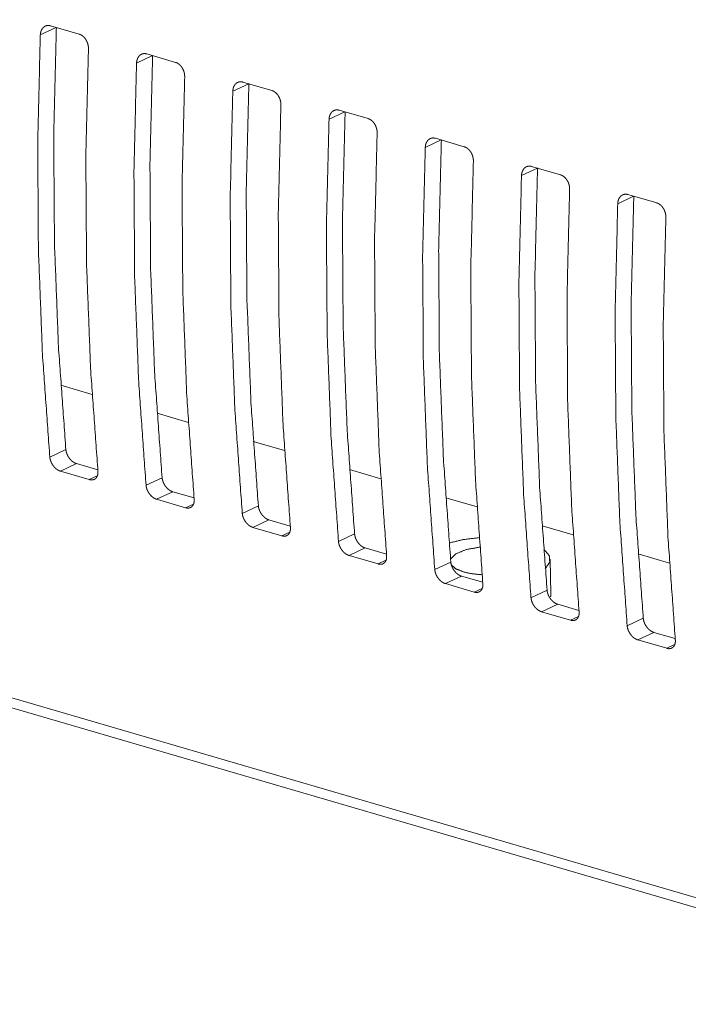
# Model space of a CAD drawing. Header units: millimetres. Extents: x 0 to 2122, y 0 to 1639.
# Tile 76 of 85: x 1498 to 1525, y 1162 to 1201. Entities that reach past the tile are written whole.
import ezdxf

# ---------------------------------------------------------------- set-up
doc = ezdxf.new("R2010")
doc.units = ezdxf.units.MM
doc.layers.add('1', color=7, linetype='Continuous', true_color=0xffffff)

msp = doc.modelspace()

# ---------------------------------------------------------------- linework, layer by layer
at = {"layer": '1', "color": 7, "linetype": 'Continuous', "lineweight": 13}
for p, q in [((1538.079, 1162.453), (1222.579, 1254.697)), ((1222.953, 1254.179), (1538.131, 1162.029)), ((1499.398, 1201.064), (1498.764, 1200.766)), ((1499.168, 1201.131), (1500.322, 1200.794)), ((1503.242, 1199.94), (1502.608, 1199.642)), ((1503.012, 1200.007), (1504.165, 1199.67)), ((1507.086, 1198.816), (1506.452, 1198.518)), ((1506.856, 1198.883), (1508.009, 1198.546)), ((1510.699, 1197.76), (1511.852, 1197.422)), ((1510.929, 1197.692), (1510.295, 1197.394)), ((1514.773, 1196.569), (1514.139, 1196.271)), ((1514.543, 1196.636), (1515.696, 1196.299)), ((1518.616, 1195.445), (1517.982, 1195.147)), ((1518.386, 1195.512), (1519.539, 1195.175)), ((1522.46, 1194.321), (1521.826, 1194.023)), ((1522.23, 1194.388), (1523.383, 1194.051)), ((1499.581, 1186.77), (1500.83, 1186.404)), ((1503.427, 1185.645), (1504.676, 1185.28)), ((1507.27, 1184.521), (1508.519, 1184.156)), ((1499.143, 1183.895), (1499.785, 1184.197)), ((1500.21, 1183.635), (1499.568, 1183.333)), ((1500.21, 1183.635), (1501.06, 1183.387)), ((1499.568, 1183.333), (1500.721, 1182.996)), ((1511.113, 1183.398), (1512.362, 1183.033)), ((1500.721, 1182.996), (1501.035, 1183.144)), ((1502.986, 1182.771), (1503.628, 1183.073)), ((1504.053, 1182.512), (1503.411, 1182.21)), ((1504.053, 1182.512), (1504.904, 1182.263)), ((1503.411, 1182.21), (1504.564, 1181.873)), ((1504.564, 1181.873), (1504.879, 1182.021)), ((1514.956, 1182.274), (1516.205, 1181.909)), ((1506.83, 1181.648), (1507.472, 1181.949)), ((1507.897, 1181.388), (1507.255, 1181.086)), ((1507.897, 1181.388), (1508.747, 1181.139)), ((1507.255, 1181.086), (1508.408, 1180.749)), ((1508.408, 1180.749), (1508.723, 1180.897)), ((1510.674, 1180.524), (1511.316, 1180.826)), ((1518.802, 1181.15), (1520.051, 1180.785)), ((1511.741, 1180.264), (1511.098, 1179.962)), ((1511.741, 1180.264), (1512.591, 1180.016)), ((1522.645, 1180.026), (1523.893, 1179.661)), ((1511.098, 1179.962), (1512.251, 1179.625)), ((1512.251, 1179.625), (1512.566, 1179.773)), ((1514.517, 1179.4), (1515.159, 1179.702)), ((1519.159, 1178.421), (1519.128, 1179.811)), ((1515.584, 1179.14), (1514.942, 1178.839)), ((1514.942, 1178.839), (1516.095, 1178.501)), ((1515.584, 1179.14), (1516.434, 1178.892)), ((1516.095, 1178.501), (1516.41, 1178.649)), ((1518.361, 1178.276), (1519.003, 1178.578)), ((1519.428, 1178.017), (1518.785, 1177.715)), ((1518.785, 1177.715), (1519.938, 1177.378)), ((1519.428, 1178.017), (1520.278, 1177.768)), ((1519.938, 1177.378), (1520.253, 1177.525)), ((1522.204, 1177.153), (1522.846, 1177.454)), ((1523.271, 1176.893), (1522.629, 1176.591)), ((1523.271, 1176.893), (1524.121, 1176.644)), ((1522.629, 1176.591), (1523.782, 1176.254)), ((1523.782, 1176.254), (1524.097, 1176.402))]:
    msp.add_line(p, q, dxfattribs=at)
for points, knots in [([(1498.764, 1200.766), (1498.768, 1200.812), (1498.775, 1200.856), (1498.78, 1200.878), (1498.786, 1200.899), (1498.793, 1200.92), (1498.801, 1200.94), (1498.819, 1200.977), (1498.839, 1201.011), (1498.851, 1201.027), (1498.863, 1201.043), (1498.877, 1201.057), (1498.89, 1201.07), (1498.919, 1201.093), (1498.951, 1201.112), (1498.967, 1201.12), (1498.984, 1201.127), (1499.002, 1201.133), (1499.019, 1201.137), (1499.037, 1201.141), (1499.055, 1201.143), (1499.074, 1201.144), (1499.093, 1201.144), (1499.13, 1201.14), (1499.168, 1201.131)], [0, 0, 0.072913, 0.143672, 0.178428, 0.212813, 0.247107, 0.28065, 0.346026, 0.409159, 0.440268, 0.471137, 0.501507, 0.531396, 0.590045, 0.647871, 0.676774, 0.705605, 0.734101, 0.762548, 0.791113, 0.819919, 0.849088, 0.878737, 0.938618, 1, 1]), ([(1499.406, 1201.067), (1499.3, 1196.76), (1499.328, 1192.506), (1499.489, 1188.316), (1499.785, 1184.197)], [0, 0, 0.255178, 0.507091, 0.755452, 1, 1]), ([(1498.764, 1200.766), (1498.66, 1196.459), (1498.688, 1192.206), (1498.849, 1188.015), (1499.143, 1183.895)], [0, 0, 0.255133, 0.507024, 0.755395, 1, 1]), ([(1500.321, 1200.794), (1500.359, 1200.78), (1500.396, 1200.763), (1500.414, 1200.752), (1500.432, 1200.741), (1500.45, 1200.728), (1500.467, 1200.714), (1500.5, 1200.684), (1500.532, 1200.651), (1500.547, 1200.633), (1500.561, 1200.614), (1500.575, 1200.594), (1500.588, 1200.574), (1500.611, 1200.532), (1500.632, 1200.488), (1500.637, 1200.477), (1500.641, 1200.465), (1500.646, 1200.454), (1500.65, 1200.442), (1500.658, 1200.419), (1500.664, 1200.395), (1500.67, 1200.371), (1500.675, 1200.348), (1500.679, 1200.324), (1500.682, 1200.299), (1500.686, 1200.251), (1500.686, 1200.204)], [0, 0, 0.053983, 0.109167, 0.137504, 0.166279, 0.195807, 0.225494, 0.285841, 0.347641, 0.379264, 0.411259, 0.44341, 0.475744, 0.540679, 0.606549, 0.623248, 0.639965, 0.656625, 0.673208, 0.706298, 0.739274, 0.772228, 0.805154, 0.838092, 0.87097, 0.935968, 1, 1]), ([(1500.686, 1200.204), (1500.582, 1195.897), (1500.61, 1191.644), (1500.771, 1187.453), (1501.065, 1183.333)], [0, 0, 0.255128, 0.507019, 0.755395, 1, 1]), ([(1502.608, 1199.642), (1502.612, 1199.688), (1502.619, 1199.733), (1502.624, 1199.754), (1502.63, 1199.775), (1502.637, 1199.796), (1502.644, 1199.816), (1502.662, 1199.853), (1502.683, 1199.888), (1502.695, 1199.904), (1502.707, 1199.919), (1502.72, 1199.933), (1502.734, 1199.946), (1502.763, 1199.97), (1502.794, 1199.989), (1502.811, 1199.997), (1502.828, 1200.004), (1502.845, 1200.009), (1502.863, 1200.014), (1502.881, 1200.017), (1502.899, 1200.019), (1502.917, 1200.02), (1502.936, 1200.02), (1502.974, 1200.016), (1503.012, 1200.007)], [0, 0, 0.072908, 0.143832, 0.178526, 0.212979, 0.247065, 0.280727, 0.345981, 0.409221, 0.440327, 0.471194, 0.501562, 0.531449, 0.590093, 0.647915, 0.67676, 0.705637, 0.734091, 0.762568, 0.791386, 0.82019, 0.849098, 0.878745, 0.938622, 1, 1]), ([(1503.25, 1199.944), (1503.143, 1195.636), (1503.171, 1191.382), (1503.333, 1187.192), (1503.628, 1183.073)], [0, 0, 0.255183, 0.507096, 0.755457, 1, 1]), ([(1502.608, 1199.642), (1502.504, 1195.335), (1502.532, 1191.082), (1502.693, 1186.891), (1502.986, 1182.772)], [0, 0, 0.255129, 0.507021, 0.755399, 1, 1]), ([(1504.165, 1199.67), (1504.203, 1199.657), (1504.24, 1199.639), (1504.258, 1199.628), (1504.276, 1199.617), (1504.294, 1199.604), (1504.311, 1199.59), (1504.344, 1199.56), (1504.375, 1199.527), (1504.39, 1199.509), (1504.405, 1199.49), (1504.418, 1199.47), (1504.431, 1199.45), (1504.455, 1199.408), (1504.476, 1199.364), (1504.48, 1199.353), (1504.485, 1199.341), (1504.489, 1199.33), (1504.493, 1199.318), (1504.501, 1199.295), (1504.508, 1199.271), (1504.514, 1199.248), (1504.519, 1199.224), (1504.523, 1199.2), (1504.526, 1199.176), (1504.53, 1199.128), (1504.53, 1199.08)], [0, 0, 0.053979, 0.109206, 0.137541, 0.166253, 0.195843, 0.225632, 0.285884, 0.347678, 0.379213, 0.411293, 0.44335, 0.475774, 0.540705, 0.606664, 0.623276, 0.639992, 0.656546, 0.673128, 0.706321, 0.739294, 0.772137, 0.805061, 0.837996, 0.870981, 0.935974, 1, 1]), ([(1504.53, 1199.08), (1504.425, 1194.773), (1504.454, 1190.52), (1504.615, 1186.329), (1504.908, 1182.21)], [0, 0, 0.255129, 0.507022, 0.755399, 1, 1]), ([(1506.452, 1198.518), (1506.455, 1198.564), (1506.463, 1198.609), (1506.468, 1198.63), (1506.474, 1198.652), (1506.48, 1198.672), (1506.488, 1198.692), (1506.506, 1198.73), (1506.527, 1198.764), (1506.538, 1198.78), (1506.551, 1198.795), (1506.564, 1198.809), (1506.577, 1198.823), (1506.607, 1198.846), (1506.638, 1198.865), (1506.654, 1198.873), (1506.671, 1198.88), (1506.689, 1198.885), (1506.706, 1198.89), (1506.724, 1198.893), (1506.742, 1198.895), (1506.761, 1198.896), (1506.78, 1198.896), (1506.818, 1198.892), (1506.856, 1198.883)], [0, 0, 0.072912, 0.143711, 0.178535, 0.212989, 0.247076, 0.280619, 0.345994, 0.409237, 0.44024, 0.471108, 0.501654, 0.531447, 0.590013, 0.647905, 0.676752, 0.70563, 0.734085, 0.762532, 0.791375, 0.820181, 0.84935, 0.878739, 0.938619, 1, 1]), ([(1506.452, 1198.518), (1506.347, 1194.211), (1506.375, 1189.958), (1506.537, 1185.768), (1506.83, 1181.648)], [0, 0, 0.255133, 0.507019, 0.755395, 1, 1]), ([(1507.094, 1198.82), (1506.987, 1194.512), (1507.015, 1190.259), (1507.177, 1186.068), (1507.472, 1181.949)], [0, 0, 0.255182, 0.507094, 0.755454, 1, 1]), ([(1508.009, 1198.546), (1508.046, 1198.533), (1508.083, 1198.515), (1508.101, 1198.505), (1508.119, 1198.493), (1508.137, 1198.48), (1508.154, 1198.467), (1508.188, 1198.437), (1508.219, 1198.403), (1508.234, 1198.385), (1508.248, 1198.366), (1508.262, 1198.347), (1508.275, 1198.327), (1508.298, 1198.285), (1508.319, 1198.24), (1508.324, 1198.229), (1508.329, 1198.218), (1508.333, 1198.206), (1508.337, 1198.194), (1508.345, 1198.171), (1508.351, 1198.148), (1508.357, 1198.124), (1508.362, 1198.1), (1508.366, 1198.076), (1508.37, 1198.052), (1508.373, 1198.004), (1508.373, 1197.956)], [0, 0, 0.053941, 0.109169, 0.137504, 0.166403, 0.195812, 0.225602, 0.285853, 0.347648, 0.379183, 0.411264, 0.443412, 0.475743, 0.540673, 0.606633, 0.623245, 0.639961, 0.656619, 0.673202, 0.706289, 0.739261, 0.772213, 0.805183, 0.838118, 0.870963, 0.935974, 1, 1]), ([(1508.373, 1197.956), (1508.269, 1193.65), (1508.297, 1189.396), (1508.458, 1185.206), (1508.752, 1181.086)], [0, 0, 0.25513, 0.507022, 0.755399, 1, 1]), ([(1510.295, 1197.394), (1510.299, 1197.441), (1510.306, 1197.485), (1510.311, 1197.507), (1510.317, 1197.528), (1510.324, 1197.548), (1510.332, 1197.568), (1510.349, 1197.606), (1510.37, 1197.64), (1510.382, 1197.656), (1510.394, 1197.671), (1510.407, 1197.686), (1510.421, 1197.699), (1510.45, 1197.722), (1510.481, 1197.741), (1510.498, 1197.749), (1510.515, 1197.756), (1510.532, 1197.762), (1510.55, 1197.766), (1510.568, 1197.769), (1510.586, 1197.772), (1510.605, 1197.773), (1510.623, 1197.772), (1510.661, 1197.768), (1510.699, 1197.76)], [0, 0, 0.073037, 0.143833, 0.178527, 0.212979, 0.247065, 0.280821, 0.34608, 0.409209, 0.440315, 0.471182, 0.501726, 0.531426, 0.59007, 0.647892, 0.676793, 0.705622, 0.734116, 0.762813, 0.791375, 0.820179, 0.849346, 0.878732, 0.938622, 1, 1]), ([(1510.295, 1197.394), (1510.191, 1193.088), (1510.219, 1188.835), (1510.38, 1184.644), (1510.674, 1180.524)], [0, 0, 0.255129, 0.507021, 0.755399, 1, 1]), ([(1510.937, 1197.696), (1510.831, 1193.389), (1510.858, 1189.135), (1511.02, 1184.944), (1511.316, 1180.826)], [0, 0, 0.255183, 0.507091, 0.755452, 1, 1]), ([(1511.852, 1197.423), (1511.89, 1197.409), (1511.927, 1197.391), (1511.945, 1197.381), (1511.963, 1197.369), (1511.981, 1197.357), (1511.998, 1197.343), (1512.031, 1197.313), (1512.062, 1197.279), (1512.077, 1197.261), (1512.092, 1197.243), (1512.105, 1197.223), (1512.118, 1197.203), (1512.142, 1197.161), (1512.163, 1197.117), (1512.168, 1197.105), (1512.172, 1197.094), (1512.176, 1197.082), (1512.181, 1197.071), (1512.188, 1197.047), (1512.195, 1197.024), (1512.201, 1197), (1512.206, 1196.976), (1512.21, 1196.952), (1512.213, 1196.928), (1512.217, 1196.88), (1512.217, 1196.833)], [0, 0, 0.053981, 0.10921, 0.137546, 0.166447, 0.195792, 0.225652, 0.285905, 0.347621, 0.379243, 0.411236, 0.443513, 0.475724, 0.540657, 0.60672, 0.623315, 0.639949, 0.656608, 0.673191, 0.70628, 0.739361, 0.772205, 0.805176, 0.838112, 0.87107, 0.935971, 1, 1]), ([(1512.217, 1196.833), (1512.112, 1192.526), (1512.141, 1188.273), (1512.302, 1184.082), (1512.595, 1179.962)], [0, 0, 0.255133, 0.507024, 0.755395, 1, 1]), ([(1514.139, 1196.271), (1514.143, 1196.317), (1514.15, 1196.361), (1514.155, 1196.383), (1514.161, 1196.404), (1514.167, 1196.425), (1514.175, 1196.444), (1514.193, 1196.482), (1514.214, 1196.516), (1514.226, 1196.532), (1514.238, 1196.548), (1514.251, 1196.562), (1514.265, 1196.575), (1514.294, 1196.598), (1514.325, 1196.617), (1514.342, 1196.625), (1514.359, 1196.632), (1514.376, 1196.638), (1514.394, 1196.642), (1514.411, 1196.646), (1514.43, 1196.648), (1514.448, 1196.649), (1514.467, 1196.649), (1514.505, 1196.645), (1514.543, 1196.636)], [0, 0, 0.072936, 0.143698, 0.178522, 0.212978, 0.247068, 0.280706, 0.345973, 0.40922, 0.440483, 0.471252, 0.501623, 0.531417, 0.589986, 0.647882, 0.67673, 0.70561, 0.734066, 0.762799, 0.791364, 0.820171, 0.849341, 0.878732, 0.938615, 1, 1]), ([(1514.781, 1196.572), (1514.674, 1192.265), (1514.702, 1188.011), (1514.864, 1183.821), (1515.159, 1179.702)], [0, 0, 0.255182, 0.507093, 0.755453, 1, 1]), ([(1514.139, 1196.271), (1514.034, 1191.964), (1514.063, 1187.711), (1514.224, 1183.52), (1514.517, 1179.4)], [0, 0, 0.255129, 0.507021, 0.755398, 1, 1]), ([(1515.696, 1196.299), (1515.733, 1196.285), (1515.77, 1196.268), (1515.789, 1196.257), (1515.807, 1196.246), (1515.824, 1196.233), (1515.842, 1196.219), (1515.875, 1196.189), (1515.906, 1196.156), (1515.921, 1196.138), (1515.935, 1196.119), (1515.949, 1196.099), (1515.962, 1196.079), (1515.986, 1196.037), (1516.006, 1195.993), (1516.011, 1195.982), (1516.016, 1195.97), (1516.02, 1195.959), (1516.024, 1195.947), (1516.032, 1195.924), (1516.039, 1195.9), (1516.044, 1195.876), (1516.049, 1195.853), (1516.054, 1195.828), (1516.057, 1195.804), (1516.061, 1195.756), (1516.061, 1195.709)], [0, 0, 0.053975, 0.109199, 0.137532, 0.16643, 0.195836, 0.225624, 0.285872, 0.347663, 0.379195, 0.411274, 0.443456, 0.475758, 0.540794, 0.606654, 0.62335, 0.639982, 0.656535, 0.673222, 0.706307, 0.739277, 0.772118, 0.805086, 0.838129, 0.870972, 0.935978, 1, 1]), ([(1516.061, 1195.709), (1515.956, 1191.402), (1515.984, 1187.149), (1516.146, 1182.958), (1516.439, 1178.838)], [0, 0, 0.255129, 0.507021, 0.755399, 1, 1]), ([(1517.982, 1195.147), (1517.986, 1195.193), (1517.993, 1195.238), (1517.998, 1195.259), (1518.004, 1195.28), (1518.011, 1195.301), (1518.019, 1195.321), (1518.037, 1195.358), (1518.057, 1195.393), (1518.069, 1195.409), (1518.081, 1195.424), (1518.095, 1195.438), (1518.108, 1195.451), (1518.137, 1195.475), (1518.169, 1195.494), (1518.185, 1195.502), (1518.202, 1195.509), (1518.219, 1195.514), (1518.237, 1195.519), (1518.255, 1195.522), (1518.273, 1195.524), (1518.292, 1195.525), (1518.31, 1195.525), (1518.348, 1195.521), (1518.386, 1195.512)], [0, 0, 0.072941, 0.143707, 0.178534, 0.212867, 0.247083, 0.280723, 0.345994, 0.409245, 0.440405, 0.471277, 0.50165, 0.531543, 0.589995, 0.647826, 0.676733, 0.705615, 0.734073, 0.762775, 0.791343, 0.820168, 0.849333, 0.878724, 0.938611, 1, 1]), ([(1518.624, 1195.449), (1518.518, 1191.141), (1518.545, 1186.887), (1518.707, 1182.697), (1519.003, 1178.578)], [0, 0, 0.255178, 0.507091, 0.755452, 1, 1]), ([(1517.982, 1195.147), (1517.878, 1190.84), (1517.906, 1186.587), (1518.067, 1182.396), (1518.361, 1178.276)], [0, 0, 0.255133, 0.507024, 0.755395, 1, 1]), ([(1519.539, 1195.175), (1519.577, 1195.162), (1519.614, 1195.144), (1519.632, 1195.133), (1519.65, 1195.122), (1519.668, 1195.109), (1519.685, 1195.095), (1519.718, 1195.065), (1519.75, 1195.032), (1519.764, 1195.014), (1519.779, 1194.995), (1519.793, 1194.975), (1519.805, 1194.955), (1519.829, 1194.913), (1519.85, 1194.869), (1519.855, 1194.858), (1519.859, 1194.846), (1519.864, 1194.835), (1519.868, 1194.823), (1519.875, 1194.8), (1519.882, 1194.776), (1519.888, 1194.753), (1519.893, 1194.729), (1519.897, 1194.705), (1519.9, 1194.681), (1519.904, 1194.632), (1519.904, 1194.585)], [0, 0, 0.053977, 0.109355, 0.137497, 0.166455, 0.195798, 0.225656, 0.285996, 0.347637, 0.379256, 0.411247, 0.443522, 0.475731, 0.540769, 0.60663, 0.623327, 0.63996, 0.656697, 0.673205, 0.706291, 0.739263, 0.772267, 0.80519, 0.838123, 0.870968, 0.935976, 1, 1]), ([(1519.904, 1194.585), (1519.8, 1190.278), (1519.828, 1186.025), (1519.989, 1181.834), (1520.282, 1177.715)], [0, 0, 0.255129, 0.507021, 0.755399, 1, 1]), ([(1521.826, 1194.023), (1521.83, 1194.069), (1521.837, 1194.114), (1521.842, 1194.135), (1521.848, 1194.156), (1521.855, 1194.177), (1521.862, 1194.197), (1521.88, 1194.234), (1521.901, 1194.269), (1521.913, 1194.285), (1521.925, 1194.3), (1521.938, 1194.314), (1521.952, 1194.327), (1521.981, 1194.351), (1522.012, 1194.37), (1522.029, 1194.378), (1522.046, 1194.385), (1522.063, 1194.39), (1522.081, 1194.395), (1522.099, 1194.398), (1522.117, 1194.4), (1522.135, 1194.401), (1522.154, 1194.401), (1522.192, 1194.397), (1522.23, 1194.388)], [0, 0, 0.073063, 0.143822, 0.178518, 0.212973, 0.247061, 0.28082, 0.345966, 0.40921, 0.440472, 0.471341, 0.501711, 0.5316, 0.590046, 0.647871, 0.676775, 0.705606, 0.734349, 0.762796, 0.79136, 0.820166, 0.849335, 0.878723, 0.938618, 1, 1]), ([(1522.468, 1194.325), (1522.361, 1190.017), (1522.389, 1185.764), (1522.551, 1181.573), (1522.846, 1177.454)], [0, 0, 0.255183, 0.507096, 0.755457, 1, 1]), ([(1521.826, 1194.023), (1521.721, 1189.716), (1521.75, 1185.463), (1521.911, 1181.272), (1522.204, 1177.153)], [0, 0, 0.255129, 0.507022, 0.755399, 1, 1]), ([(1523.383, 1194.051), (1523.421, 1194.038), (1523.458, 1194.02), (1523.476, 1194.01), (1523.494, 1193.998), (1523.511, 1193.985), (1523.529, 1193.972), (1523.562, 1193.942), (1523.593, 1193.908), (1523.608, 1193.89), (1523.622, 1193.871), (1523.636, 1193.852), (1523.649, 1193.831), (1523.673, 1193.79), (1523.694, 1193.745), (1523.698, 1193.734), (1523.707, 1193.711), (1523.711, 1193.699), (1523.719, 1193.676), (1523.726, 1193.653), (1523.732, 1193.629), (1523.737, 1193.605), (1523.741, 1193.581), (1523.744, 1193.557), (1523.748, 1193.509), (1523.748, 1193.461)], [0, 0, 0.053978, 0.109405, 0.137547, 0.166446, 0.195854, 0.225644, 0.286059, 0.34762, 0.37924, 0.411231, 0.443506, 0.47581, 0.540849, 0.606712, 0.623409, 0.656676, 0.673258, 0.706276, 0.739355, 0.772252, 0.805175, 0.838109, 0.871094, 0.936086, 1, 1]), ([(1523.748, 1193.461), (1523.643, 1189.155), (1523.672, 1184.901), (1523.833, 1180.711), (1524.126, 1176.591)], [0, 0, 0.255133, 0.507024, 0.755395, 1, 1]), ([(1499.785, 1184.197), (1499.791, 1184.152), (1499.8, 1184.107), (1499.806, 1184.085), (1499.813, 1184.062), (1499.821, 1184.039), (1499.829, 1184.017), (1499.849, 1183.972), (1499.872, 1183.929), (1499.884, 1183.908), (1499.897, 1183.887), (1499.911, 1183.867), (1499.926, 1183.847), (1499.956, 1183.809), (1499.989, 1183.774), (1500.006, 1183.758), (1500.023, 1183.742), (1500.041, 1183.727), (1500.059, 1183.713), (1500.077, 1183.7), (1500.096, 1183.688), (1500.115, 1183.677), (1500.133, 1183.666), (1500.172, 1183.649), (1500.21, 1183.635)], [0, 0, 0.060657, 0.122463, 0.153914, 0.185945, 0.218319, 0.250966, 0.316295, 0.382164, 0.415216, 0.448562, 0.481746, 0.514809, 0.579997, 0.644554, 0.676698, 0.708319, 0.73964, 0.770299, 0.800471, 0.830317, 0.859948, 0.888912, 0.945537, 1, 1]), ([(1499.568, 1183.334), (1499.53, 1183.347), (1499.492, 1183.364), (1499.473, 1183.374), (1499.454, 1183.386), (1499.435, 1183.398), (1499.417, 1183.411), (1499.381, 1183.44), (1499.347, 1183.472), (1499.33, 1183.489), (1499.314, 1183.507), (1499.299, 1183.526), (1499.284, 1183.545), (1499.255, 1183.585), (1499.23, 1183.627), (1499.224, 1183.637), (1499.218, 1183.648), (1499.212, 1183.659), (1499.207, 1183.67), (1499.197, 1183.692), (1499.187, 1183.715), (1499.179, 1183.737), (1499.171, 1183.76), (1499.164, 1183.782), (1499.158, 1183.805), (1499.149, 1183.851), (1499.143, 1183.895)], [0, 0, 0.054257, 0.110388, 0.139053, 0.168628, 0.198724, 0.229144, 0.290944, 0.354317, 0.386463, 0.419122, 0.452014, 0.484727, 0.550567, 0.616655, 0.633416, 0.649963, 0.666604, 0.683145, 0.715848, 0.748395, 0.780733, 0.812898, 0.845038, 0.876872, 0.939228, 1, 1]), ([(1501.065, 1183.333), (1501.067, 1183.29), (1501.065, 1183.248), (1501.063, 1183.228), (1501.06, 1183.208), (1501.056, 1183.189), (1501.051, 1183.17), (1501.038, 1183.135), (1501.022, 1183.103), (1501.013, 1183.088), (1501.003, 1183.074), (1500.992, 1183.061), (1500.981, 1183.049), (1500.956, 1183.027), (1500.928, 1183.01), (1500.913, 1183.003), (1500.897, 1182.997), (1500.882, 1182.992), (1500.865, 1182.988), (1500.848, 1182.985), (1500.831, 1182.983), (1500.813, 1182.983), (1500.795, 1182.983), (1500.758, 1182.988), (1500.721, 1182.996)], [0, 0, 0.07443, 0.145871, 0.180557, 0.214765, 0.248531, 0.281584, 0.345121, 0.40619, 0.436157, 0.465736, 0.494767, 0.523463, 0.579916, 0.636, 0.664322, 0.692881, 0.721316, 0.750115, 0.779349, 0.808887, 0.839158, 0.86999, 0.933759, 1, 1]), ([(1503.411, 1182.21), (1503.373, 1182.223), (1503.335, 1182.24), (1503.317, 1182.251), (1503.298, 1182.262), (1503.279, 1182.274), (1503.261, 1182.287), (1503.225, 1182.316), (1503.191, 1182.348), (1503.174, 1182.365), (1503.158, 1182.383), (1503.142, 1182.402), (1503.127, 1182.421), (1503.099, 1182.461), (1503.073, 1182.503), (1503.067, 1182.514), (1503.062, 1182.525), (1503.056, 1182.535), (1503.051, 1182.546), (1503.04, 1182.569), (1503.031, 1182.591), (1503.022, 1182.613), (1503.015, 1182.636), (1503.008, 1182.659), (1503.002, 1182.681), (1502.992, 1182.727), (1502.986, 1182.772)], [0, 0, 0.054257, 0.110185, 0.139046, 0.168621, 0.198716, 0.229137, 0.290936, 0.354233, 0.386459, 0.419118, 0.451925, 0.484638, 0.550349, 0.616552, 0.633313, 0.649958, 0.6665, 0.683041, 0.715744, 0.748394, 0.780731, 0.812897, 0.84493, 0.876763, 0.939228, 1, 1]), ([(1503.628, 1183.073), (1503.634, 1183.029), (1503.644, 1182.984), (1503.649, 1182.961), (1503.656, 1182.938), (1503.664, 1182.916), (1503.673, 1182.893), (1503.692, 1182.849), (1503.715, 1182.805), (1503.728, 1182.784), (1503.741, 1182.763), (1503.755, 1182.743), (1503.769, 1182.723), (1503.8, 1182.686), (1503.832, 1182.65), (1503.849, 1182.634), (1503.867, 1182.618), (1503.885, 1182.603), (1503.903, 1182.589), (1503.921, 1182.576), (1503.939, 1182.564), (1503.958, 1182.553), (1503.977, 1182.542), (1504.015, 1182.525), (1504.053, 1182.512)], [0, 0, 0.060655, 0.122569, 0.154019, 0.185943, 0.218316, 0.251042, 0.316381, 0.382151, 0.415315, 0.44866, 0.48181, 0.514783, 0.579969, 0.644525, 0.676745, 0.708457, 0.739606, 0.770332, 0.800504, 0.830349, 0.859921, 0.889081, 0.945501, 1, 1]), ([(1504.908, 1182.21), (1504.91, 1182.166), (1504.909, 1182.124), (1504.906, 1182.104), (1504.903, 1182.084), (1504.899, 1182.065), (1504.894, 1182.046), (1504.882, 1182.011), (1504.866, 1181.979), (1504.857, 1181.964), (1504.847, 1181.95), (1504.836, 1181.937), (1504.824, 1181.925), (1504.799, 1181.904), (1504.771, 1181.886), (1504.757, 1181.879), (1504.741, 1181.873), (1504.725, 1181.868), (1504.709, 1181.864), (1504.692, 1181.861), (1504.675, 1181.859), (1504.657, 1181.859), (1504.639, 1181.859), (1504.602, 1181.864), (1504.564, 1181.873)], [0, 0, 0.074567, 0.145861, 0.180685, 0.214891, 0.248516, 0.281567, 0.345138, 0.406201, 0.436166, 0.465742, 0.494881, 0.523575, 0.579933, 0.636088, 0.664346, 0.692904, 0.721379, 0.750143, 0.779375, 0.808925, 0.839189, 0.870014, 0.933796, 1, 1]), ([(1507.255, 1181.086), (1507.217, 1181.099), (1507.179, 1181.117), (1507.16, 1181.127), (1507.141, 1181.138), (1507.123, 1181.15), (1507.104, 1181.163), (1507.069, 1181.192), (1507.034, 1181.224), (1507.018, 1181.241), (1507.001, 1181.259), (1506.986, 1181.278), (1506.971, 1181.297), (1506.943, 1181.337), (1506.917, 1181.379), (1506.911, 1181.39), (1506.905, 1181.401), (1506.9, 1181.412), (1506.894, 1181.423), (1506.884, 1181.445), (1506.875, 1181.467), (1506.866, 1181.489), (1506.858, 1181.512), (1506.851, 1181.535), (1506.845, 1181.558), (1506.836, 1181.603), (1506.83, 1181.648)], [0, 0, 0.054261, 0.110193, 0.139055, 0.168633, 0.198544, 0.229148, 0.291021, 0.354323, 0.386471, 0.419132, 0.451884, 0.484735, 0.550451, 0.616659, 0.633421, 0.650068, 0.66661, 0.683152, 0.715857, 0.748407, 0.780747, 0.812914, 0.845056, 0.876892, 0.939252, 1, 1]), ([(1507.472, 1181.949), (1507.478, 1181.905), (1507.487, 1181.86), (1507.493, 1181.837), (1507.5, 1181.815), (1507.508, 1181.792), (1507.517, 1181.769), (1507.536, 1181.725), (1507.559, 1181.682), (1507.571, 1181.66), (1507.584, 1181.64), (1507.598, 1181.619), (1507.613, 1181.599), (1507.643, 1181.562), (1507.676, 1181.527), (1507.693, 1181.51), (1507.71, 1181.494), (1507.728, 1181.479), (1507.746, 1181.465), (1507.764, 1181.452), (1507.783, 1181.44), (1507.802, 1181.429), (1507.821, 1181.419), (1507.859, 1181.401), (1507.897, 1181.388)], [0, 0, 0.060551, 0.12247, 0.153923, 0.18585, 0.218331, 0.250957, 0.316302, 0.382078, 0.415341, 0.448595, 0.481873, 0.514808, 0.58, 0.644562, 0.676708, 0.708497, 0.739577, 0.770306, 0.80048, 0.830328, 0.859961, 0.88907, 0.945496, 1, 1]), ([(1508.752, 1181.086), (1508.754, 1181.042), (1508.752, 1181.001), (1508.75, 1180.98), (1508.747, 1180.961), (1508.743, 1180.941), (1508.738, 1180.923), (1508.725, 1180.888), (1508.71, 1180.856), (1508.7, 1180.841), (1508.69, 1180.827), (1508.68, 1180.813), (1508.668, 1180.801), (1508.643, 1180.78), (1508.615, 1180.762), (1508.6, 1180.755), (1508.585, 1180.749), (1508.569, 1180.744), (1508.552, 1180.74), (1508.535, 1180.737), (1508.518, 1180.736), (1508.501, 1180.735), (1508.483, 1180.736), (1508.446, 1180.74), (1508.408, 1180.749)], [0, 0, 0.074564, 0.145996, 0.180679, 0.214883, 0.248646, 0.281559, 0.345127, 0.406187, 0.436151, 0.465841, 0.49487, 0.523562, 0.580009, 0.636087, 0.664344, 0.6929, 0.721374, 0.750137, 0.779369, 0.808917, 0.83918, 0.870004, 0.933766, 1, 1]), ([(1511.316, 1180.826), (1511.321, 1180.781), (1511.331, 1180.736), (1511.337, 1180.713), (1511.344, 1180.691), (1511.351, 1180.668), (1511.36, 1180.645), (1511.38, 1180.601), (1511.402, 1180.558), (1511.415, 1180.537), (1511.428, 1180.516), (1511.442, 1180.495), (1511.456, 1180.476), (1511.487, 1180.438), (1511.519, 1180.403), (1511.537, 1180.386), (1511.554, 1180.371), (1511.572, 1180.356), (1511.59, 1180.342), (1511.608, 1180.329), (1511.626, 1180.316), (1511.645, 1180.305), (1511.664, 1180.295), (1511.702, 1180.277), (1511.741, 1180.264)], [0, 0, 0.060632, 0.122441, 0.154002, 0.185928, 0.218304, 0.251032, 0.316377, 0.382151, 0.415318, 0.448666, 0.481851, 0.514785, 0.579976, 0.644537, 0.67676, 0.708474, 0.739626, 0.770354, 0.800463, 0.830372, 0.859947, 0.889109, 0.945534, 1, 1]), ([(1511.098, 1179.962), (1511.06, 1179.975), (1511.023, 1179.993), (1511.004, 1180.003), (1510.985, 1180.014), (1510.966, 1180.026), (1510.948, 1180.04), (1510.912, 1180.068), (1510.878, 1180.1), (1510.861, 1180.118), (1510.845, 1180.136), (1510.829, 1180.154), (1510.814, 1180.173), (1510.786, 1180.213), (1510.761, 1180.255), (1510.755, 1180.266), (1510.749, 1180.277), (1510.743, 1180.288), (1510.738, 1180.299), (1510.728, 1180.321), (1510.718, 1180.343), (1510.71, 1180.366), (1510.702, 1180.388), (1510.695, 1180.411), (1510.689, 1180.434), (1510.679, 1180.479), (1510.674, 1180.524)], [0, 0, 0.054261, 0.110193, 0.139055, 0.168442, 0.198539, 0.229143, 0.290946, 0.354085, 0.386468, 0.419129, 0.451881, 0.484645, 0.550452, 0.616659, 0.633325, 0.649971, 0.666613, 0.682957, 0.715856, 0.748406, 0.780745, 0.812913, 0.844949, 0.876892, 0.939252, 1, 1]), ([(1516.291, 1180.677), (1515.659, 1180.6), (1515.094, 1180.465)], [0, 0, 0.522692, 1, 1]), ([(1516.319, 1180.299), (1515.772, 1180.2), (1515.361, 1180.031), (1515.149, 1179.818)], [0, 0, 0.427144, 0.769303, 1, 1]), ([(1518.93, 1179.434), (1519.112, 1179.697), (1519.091, 1179.964), (1518.869, 1180.214)], [0, 0, 0.346359, 0.637118, 1, 1]), ([(1512.595, 1179.962), (1512.597, 1179.919), (1512.596, 1179.877), (1512.594, 1179.857), (1512.59, 1179.837), (1512.586, 1179.818), (1512.581, 1179.799), (1512.569, 1179.764), (1512.553, 1179.732), (1512.544, 1179.717), (1512.534, 1179.703), (1512.523, 1179.69), (1512.512, 1179.678), (1512.487, 1179.656), (1512.459, 1179.639), (1512.444, 1179.631), (1512.428, 1179.625), (1512.412, 1179.62), (1512.396, 1179.616), (1512.379, 1179.614), (1512.362, 1179.612), (1512.344, 1179.611), (1512.326, 1179.612), (1512.289, 1179.616), (1512.251, 1179.625)], [0, 0, 0.074434, 0.145865, 0.180718, 0.214922, 0.248545, 0.281594, 0.34516, 0.40622, 0.436183, 0.465757, 0.494785, 0.523477, 0.579708, 0.636024, 0.664342, 0.692898, 0.721329, 0.750124, 0.779076, 0.808905, 0.839167, 0.86999, 0.933767, 1, 1]), ([(1515.159, 1179.702), (1515.165, 1179.657), (1515.174, 1179.612), (1515.18, 1179.59), (1515.187, 1179.567), (1515.195, 1179.544), (1515.204, 1179.522), (1515.223, 1179.477), (1515.246, 1179.434), (1515.258, 1179.413), (1515.272, 1179.392), (1515.286, 1179.372), (1515.3, 1179.352), (1515.33, 1179.314), (1515.363, 1179.279), (1515.38, 1179.263), (1515.398, 1179.247), (1515.415, 1179.232), (1515.433, 1179.218), (1515.452, 1179.205), (1515.47, 1179.193), (1515.489, 1179.181), (1515.508, 1179.171), (1515.546, 1179.154), (1515.584, 1179.14)], [0, 0, 0.060555, 0.122434, 0.153889, 0.185818, 0.218196, 0.250928, 0.316278, 0.382058, 0.415324, 0.44858, 0.481861, 0.514797, 0.579994, 0.644631, 0.676697, 0.708488, 0.739571, 0.770302, 0.800478, 0.830328, 0.859906, 0.88907, 0.945703, 1, 1]), ([(1514.942, 1178.839), (1514.904, 1178.852), (1514.866, 1178.869), (1514.847, 1178.879), (1514.829, 1178.89), (1514.81, 1178.903), (1514.791, 1178.916), (1514.756, 1178.945), (1514.721, 1178.977), (1514.705, 1178.994), (1514.689, 1179.012), (1514.673, 1179.031), (1514.658, 1179.05), (1514.63, 1179.09), (1514.604, 1179.132), (1514.598, 1179.142), (1514.592, 1179.153), (1514.587, 1179.164), (1514.581, 1179.175), (1514.571, 1179.197), (1514.562, 1179.22), (1514.553, 1179.242), (1514.545, 1179.265), (1514.538, 1179.287), (1514.532, 1179.31), (1514.523, 1179.355), (1514.517, 1179.4)], [0, 0, 0.054261, 0.110147, 0.139062, 0.168391, 0.198489, 0.229158, 0.290961, 0.3541, 0.386483, 0.419144, 0.45181, 0.484662, 0.550378, 0.616586, 0.63324, 0.649992, 0.666535, 0.682979, 0.715777, 0.748327, 0.780771, 0.812939, 0.844974, 0.876753, 0.939113, 1, 1]), ([(1515.173, 1179.591), (1515.358, 1179.432), (1515.67, 1179.305)], [0, 0, 0.420765, 1, 1]), ([(1515.67, 1179.305), (1516.016, 1179.231), (1516.408, 1179.195)], [0, 0, 0.473907, 1, 1]), ([(1516.439, 1178.838), (1516.441, 1178.795), (1516.439, 1178.753), (1516.437, 1178.733), (1516.434, 1178.713), (1516.43, 1178.694), (1516.425, 1178.675), (1516.413, 1178.64), (1516.397, 1178.608), (1516.387, 1178.593), (1516.377, 1178.579), (1516.367, 1178.566), (1516.355, 1178.554), (1516.33, 1178.532), (1516.302, 1178.515), (1516.287, 1178.508), (1516.272, 1178.502), (1516.256, 1178.497), (1516.239, 1178.493), (1516.223, 1178.49), (1516.205, 1178.488), (1516.188, 1178.488), (1516.17, 1178.488), (1516.133, 1178.492), (1516.095, 1178.501)], [0, 0, 0.074573, 0.146001, 0.180713, 0.214872, 0.248552, 0.2816, 0.345164, 0.406221, 0.436183, 0.465757, 0.494893, 0.523583, 0.579812, 0.636127, 0.664382, 0.692937, 0.721409, 0.750171, 0.779121, 0.808949, 0.83921, 0.870032, 0.933527, 1, 1]), ([(1519.003, 1178.578), (1519.009, 1178.534), (1519.018, 1178.489), (1519.024, 1178.466), (1519.031, 1178.443), (1519.039, 1178.421), (1519.047, 1178.398), (1519.067, 1178.354), (1519.089, 1178.31), (1519.102, 1178.289), (1519.115, 1178.268), (1519.129, 1178.248), (1519.143, 1178.228), (1519.174, 1178.19), (1519.207, 1178.155), (1519.224, 1178.139), (1519.241, 1178.123), (1519.259, 1178.108), (1519.277, 1178.094), (1519.295, 1178.081), (1519.314, 1178.069), (1519.332, 1178.058), (1519.351, 1178.047), (1519.39, 1178.03), (1519.428, 1178.017)], [0, 0, 0.060554, 0.122433, 0.153945, 0.185916, 0.218367, 0.251018, 0.316356, 0.382033, 0.415298, 0.448649, 0.481837, 0.514773, 0.57997, 0.644687, 0.676675, 0.708466, 0.73962, 0.770283, 0.800459, 0.830309, 0.859944, 0.889108, 0.94574, 1, 1]), ([(1518.785, 1177.715), (1518.748, 1177.728), (1518.71, 1177.745), (1518.691, 1177.755), (1518.672, 1177.767), (1518.653, 1177.779), (1518.635, 1177.792), (1518.599, 1177.821), (1518.565, 1177.853), (1518.548, 1177.87), (1518.532, 1177.888), (1518.517, 1177.907), (1518.502, 1177.926), (1518.473, 1177.966), (1518.448, 1178.008), (1518.436, 1178.029), (1518.43, 1178.04), (1518.425, 1178.051), (1518.415, 1178.074), (1518.405, 1178.096), (1518.397, 1178.118), (1518.389, 1178.141), (1518.382, 1178.164), (1518.376, 1178.186), (1518.367, 1178.232), (1518.361, 1178.276)], [0, 0, 0.054053, 0.11019, 0.139054, 0.168442, 0.198541, 0.229147, 0.290953, 0.354171, 0.386475, 0.419138, 0.451891, 0.484745, 0.550464, 0.616675, 0.649984, 0.666627, 0.683072, 0.715872, 0.748423, 0.780764, 0.812934, 0.845077, 0.876858, 0.939221, 1, 1]), ([(1519.143, 1178.308), (1519.156, 1178.365), (1519.159, 1178.421)], [0, 0, 0.505502, 1, 1]), ([(1520.282, 1177.715), (1520.285, 1177.671), (1520.283, 1177.629), (1520.281, 1177.609), (1520.278, 1177.589), (1520.274, 1177.57), (1520.269, 1177.551), (1520.256, 1177.516), (1520.24, 1177.484), (1520.231, 1177.469), (1520.221, 1177.455), (1520.21, 1177.442), (1520.199, 1177.43), (1520.174, 1177.409), (1520.146, 1177.391), (1520.131, 1177.384), (1520.115, 1177.378), (1520.099, 1177.373), (1520.083, 1177.369), (1520.066, 1177.366), (1520.049, 1177.364), (1520.031, 1177.364), (1520.013, 1177.364), (1519.976, 1177.369), (1519.939, 1177.378)], [0, 0, 0.074566, 0.145988, 0.180697, 0.214853, 0.248668, 0.281713, 0.345138, 0.40619, 0.43615, 0.465672, 0.494876, 0.523564, 0.579788, 0.636097, 0.66435, 0.692692, 0.721389, 0.750181, 0.779129, 0.808659, 0.838922, 0.870028, 0.9335, 1, 1]), ([(1522.846, 1177.454), (1522.852, 1177.41), (1522.861, 1177.365), (1522.867, 1177.342), (1522.874, 1177.32), (1522.882, 1177.297), (1522.891, 1177.274), (1522.91, 1177.23), (1522.933, 1177.187), (1522.946, 1177.165), (1522.959, 1177.144), (1522.973, 1177.124), (1522.987, 1177.104), (1523.017, 1177.067), (1523.05, 1177.032), (1523.067, 1177.015), (1523.085, 1176.999), (1523.102, 1176.984), (1523.12, 1176.97), (1523.139, 1176.957), (1523.157, 1176.945), (1523.176, 1176.934), (1523.195, 1176.924), (1523.233, 1176.906), (1523.271, 1176.893)], [0, 0, 0.060662, 0.122429, 0.154047, 0.18591, 0.21836, 0.251009, 0.316447, 0.382223, 0.415278, 0.448627, 0.481814, 0.514749, 0.579942, 0.644657, 0.676721, 0.708436, 0.739589, 0.770318, 0.800675, 0.830337, 0.859913, 0.889076, 0.945705, 1, 1]), ([(1522.629, 1176.591), (1522.591, 1176.604), (1522.553, 1176.622), (1522.534, 1176.632), (1522.516, 1176.643), (1522.497, 1176.655), (1522.479, 1176.668), (1522.443, 1176.697), (1522.409, 1176.729), (1522.392, 1176.746), (1522.376, 1176.764), (1522.36, 1176.783), (1522.345, 1176.802), (1522.317, 1176.842), (1522.291, 1176.884), (1522.285, 1176.895), (1522.28, 1176.906), (1522.274, 1176.917), (1522.269, 1176.928), (1522.258, 1176.95), (1522.249, 1176.972), (1522.24, 1176.994), (1522.233, 1177.017), (1522.226, 1177.04), (1522.22, 1177.063), (1522.21, 1177.108), (1522.204, 1177.153)], [0, 0, 0.054252, 0.110378, 0.139235, 0.168617, 0.19871, 0.229309, 0.291102, 0.354231, 0.386608, 0.419264, 0.451925, 0.484772, 0.550477, 0.616674, 0.633325, 0.649969, 0.666509, 0.683048, 0.715841, 0.748489, 0.780823, 0.812914, 0.844944, 0.876774, 0.939234, 1, 1]), ([(1524.126, 1176.591), (1524.128, 1176.547), (1524.127, 1176.506), (1524.124, 1176.485), (1524.121, 1176.466), (1524.117, 1176.446), (1524.112, 1176.428), (1524.1, 1176.393), (1524.084, 1176.361), (1524.075, 1176.346), (1524.065, 1176.332), (1524.054, 1176.318), (1524.042, 1176.306), (1524.017, 1176.285), (1523.989, 1176.267), (1523.974, 1176.26), (1523.959, 1176.254), (1523.943, 1176.249), (1523.927, 1176.245), (1523.91, 1176.242), (1523.893, 1176.241), (1523.875, 1176.24), (1523.857, 1176.24), (1523.82, 1176.245), (1523.782, 1176.254)], [0, 0, 0.074448, 0.145893, 0.180722, 0.214932, 0.24862, 0.281675, 0.345254, 0.406325, 0.436294, 0.46571, 0.494923, 0.523529, 0.579894, 0.636057, 0.664573, 0.692872, 0.72162, 0.750388, 0.779345, 0.808898, 0.839167, 0.870278, 0.933787, 1, 1])]:
    msp.add_open_spline(points, degree=1, knots=knots, dxfattribs=at)

doc.saveas('drawing.dxf')
